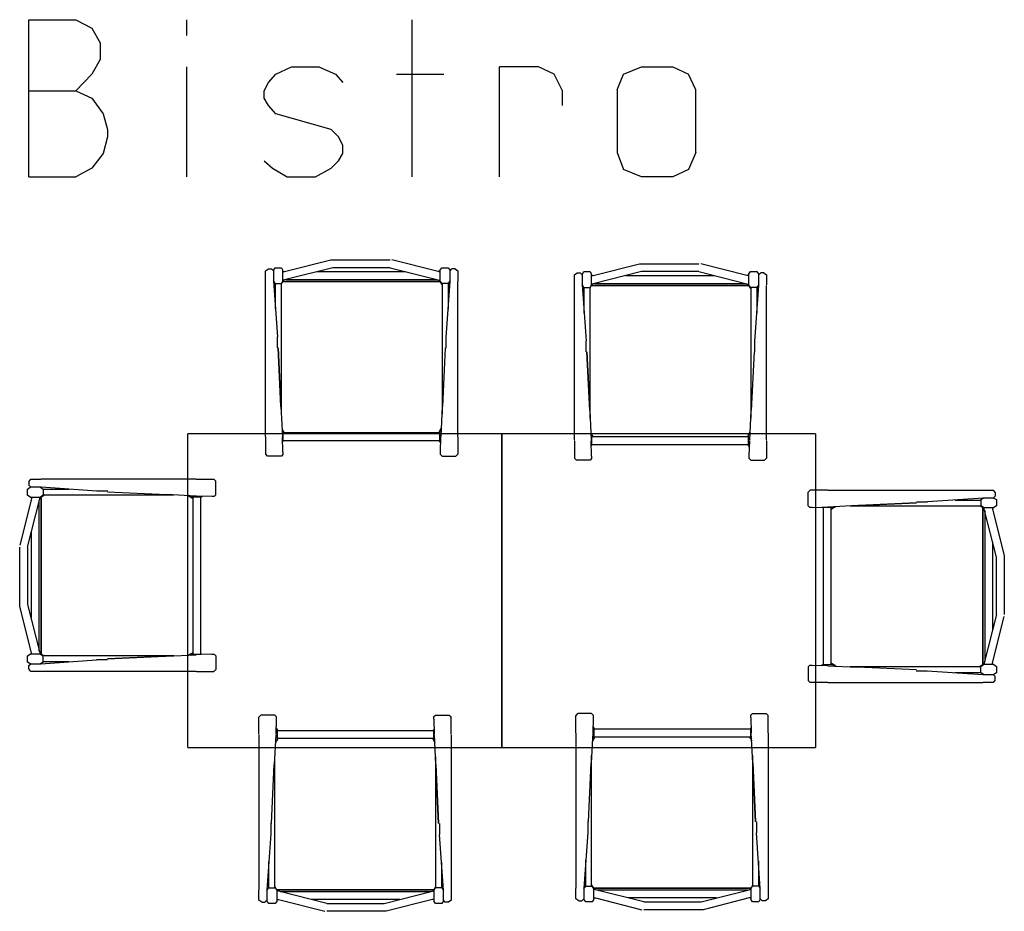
# Model space of a CAD drawing. Header units: millimetres. Extents: x 0 to 40100, y 0 to 29075.
# Tile 16 of 119: x 15646 to 18156, y 9756 to 12028. Entities that reach past the tile are written whole.
import ezdxf

# ---------------------------------------------------------------- set-up
doc = ezdxf.new("R2010")
doc.units = ezdxf.units.MM
doc.header["$MEASUREMENT"] = 0
doc.linetypes.add('AUSGEZOGEN', pattern=[0, 0])
doc.layers.get('0').update_dxf_attribs({"linetype": 'CONTINUOUS'})
doc.layers.add('ibmp_KT_Beschriftung', color=1, linetype='AUSGEZOGEN', true_color=0xff0000)
doc.layers.add('ibmp_KT_Holzmöbel', color=7, linetype='AUSGEZOGEN', true_color=0x804040)
doc.styles.get("Standard").update_dxf_attribs({"font": 'TXT.SHX'})

# ---------------------------------------------------------------- blocks, each defined once
blk = doc.blocks.new('BLOCK_00427')
at = {"layer": 'ibmp_KT_Holzmöbel', "color": 0, "linetype": 'AUSGEZOGEN', "true_color": 0x000000}
for p, q in [((16875.1, 10973.1), (16075.1, 10973.1)), ((16075.1, 10173.09), (16075.1, 10973.1)), ((16875.1, 10973.1), (16875.1, 10173.09)), ((16075.1, 10173.09), (16875.1, 10173.09))]:
    blk.add_line(p, q, dxfattribs=at)
at = {"color": 0, "true_color": 0x000000}
blk.add_attdef('', (0, 0), '', height=1, dxfattribs=at)
blk = doc.blocks.new('BLOCK_00428')
at = {"layer": 'ibmp_KT_Holzmöbel', "color": 0, "linetype": 'AUSGEZOGEN', "true_color": 0x000000}
for p, q in [((17675.1, 10973.1), (16875.1, 10973.1)), ((16875.1, 10173.09), (16875.1, 10973.1)), ((17675.1, 10973.1), (17675.1, 10173.09)), ((16875.1, 10173.09), (17675.1, 10173.09))]:
    blk.add_line(p, q, dxfattribs=at)
at = {"color": 0, "true_color": 0x000000}
blk.add_attdef('', (0, 0), '', height=1, dxfattribs=at)
blk = doc.blocks.new('BLOCK_00458')
at = {"layer": 'ibmp_KT_Holzmöbel', "color": 0, "linetype": 'AUSGEZOGEN', "true_color": 0x000000}
for p, q in [((16293.1, 11389.1), (16297.1, 11396.1)), ((16297.1, 11396.1), (16313.1, 11396.1)), ((16313.1, 11396.1), (16317.1, 11389.1)), ((16321.1, 11386.1), (16439.1, 11416.1)), ((16444.1, 11396.1), (16321.1, 11365.1)), ((16439.1, 11416.1), (16590.1, 11416.1)), ((16590.1, 11396.1), (16444.1, 11396.1)), ((16590.1, 11396.1), (16713.1, 11365.1)), ((16713.1, 11386.1), (16595.1, 11416.1)), ((16717.1, 11389.1), (16722.1, 11396.1)), ((16722.1, 11396.1), (16738.1, 11396.1)), ((16738.1, 11396.1), (16743.1, 11389.1)), ((16273.1, 11388.1), (16280.1, 11393.1)), ((16273.1, 10966.34), (16273.1, 11388.1)), ((16280.1, 11393.1), (16288.1, 11393.1)), ((16288.1, 11393.1), (16293.1, 11388.1)), ((16293.1, 11389.1), (16293.1, 11362.1)), ((16317.1, 11363.1), (16317.1, 11389.1)), ((16317.1, 11385.1), (16321.1, 11386.1)), ((16317.1, 11386.1), (16321.1, 11386.1)), ((16404.42, 11386.1), (16629.78, 11386.1)), ((16717.1, 11385.1), (16713.1, 11386.1)), ((16717.1, 11386.1), (16713.1, 11386.1)), ((16717.1, 11389.1), (16717.1, 11363.1)), ((16743.1, 11388.1), (16748.1, 11393.1)), ((16743.1, 11362.1), (16743.1, 11389.1)), ((16756.1, 11393.1), (16748.1, 11393.1)), ((16756.1, 11393.1), (16763.1, 11388.1)), ((16763.1, 11388.1), (16763.1, 11362.1)), ((16297.1, 11356.1), (16293.1, 11363.1)), ((16293.1, 11362.1), (16303.1, 11220.1)), ((16297.1, 11356.1), (16313.1, 11356.1)), ((16298.1, 11291.1), (16298.1, 11356.1)), ((16317.1, 11363.1), (16313.1, 11356.1)), ((16313.1, 11354.1), (16317.1, 11361.1)), ((16313.1, 11022.82), (16313.1, 11356.1)), ((16321.1, 11365.1), (16317.1, 11364.1)), ((16317.1, 11361.1), (16318.1, 11362.1)), ((16318.1, 11362.1), (16320.18, 11364.86)), ((16718.15, 11361.14), (16318.1, 11361.1)), ((16318.1, 11361.1), (16718.1, 11361.1)), ((16325.07, 11366.1), (16709.13, 11366.1)), ((16713.1, 11365.1), (16717.1, 11364.1)), ((16716.19, 11364.32), (16718.15, 11361.14)), ((16722.1, 11356.1), (16717.1, 11363.1)), ((16718.1, 11361.1), (16723.1, 11353.1)), ((16723.1, 11353.1), (16718.15, 11361.14)), ((16738.1, 11356.1), (16722.1, 11356.1)), ((16723.1, 11356.1), (16723.1, 11022.82)), ((16733.1, 11219.1), (16743.1, 11361.1)), ((16743.1, 11363.1), (16738.1, 11356.1)), ((16738.1, 11356.1), (16738.1, 11290.1)), ((16763.1, 10966.34), (16763.1, 11361.1)), ((16303.1, 11192.1), (16303.1, 11220.1)), ((16733.1, 11191.1), (16733.1, 11219.1)), ((16305.1, 11192.1), (16312.1, 11044.1)), ((16312.1, 11042.1), (16305.1, 11192.1)), ((16731.1, 11192.1), (16724.1, 11042.1)), ((16312.1, 11042.1), (16316.03, 10966.34)), ((16720.17, 10966.34), (16724.1, 11042.1)), ((16318.1, 10980.1), (16315.03, 10985.62)), ((16315.2, 10982.42), (16317.1, 10979.1)), ((16317.1, 10979.1), (16317.1, 10953.1)), ((16717.1, 10975.1), (16317.1, 10975.1)), ((16321.1, 10975.1), (16318.1, 10980.1)), ((16717.1, 10980.1), (16714.1, 10975.1)), ((16717.1, 10979.1), (16721.12, 10984.72)), ((16717.1, 10980.1), (16718.1, 10981.76)), ((16717.1, 10953.1), (16717.1, 10979.1)), ((16717.27, 10980.38), (16721.24, 10987)), ((16721.24, 10987), (16718.1, 10981.76)), ((16273.1, 10965.1), (16273.1, 10921.1)), ((16317.1, 10926.1), (16316.1, 10965.1)), ((16316.44, 10951.94), (16317.1, 10953.1)), ((16717.1, 10955.1), (16317.1, 10955.1)), ((16719.7, 10949.46), (16717.1, 10953.1)), ((16719.1, 10926.1), (16720.1, 10965.1)), ((16763.1, 10965.1), (16763.1, 10921.1)), ((16274.1, 10920.1), (16273.1, 10921.1)), ((16278.1, 10916.1), (16274.1, 10920.1)), ((16317.1, 10920.1), (16313.1, 10916.1)), ((16317.1, 10926.1), (16317.1, 10920.1)), ((16719.1, 10920.1), (16719.1, 10926.1)), ((16723.1, 10916.1), (16719.1, 10920.1)), ((16762.1, 10920.1), (16758.1, 10916.1)), ((16763.1, 10921.1), (16762.1, 10920.1)), ((16313.1, 10916.1), (16278.1, 10916.1)), ((16723.1, 10916.1), (16758.1, 10916.1))]:
    blk.add_line(p, q, dxfattribs=at)
at = {"color": 0, "true_color": 0x000000}
blk.add_attdef('', (0, 0), '', height=1, dxfattribs=at)
blk = doc.blocks.new('BLOCK_00459')
at = {"layer": 'ibmp_KT_Holzmöbel', "color": 0, "linetype": 'AUSGEZOGEN', "true_color": 0x000000}
for p, q in [((17108.1, 11376.1), (17226.1, 11406.1)), ((17226.1, 11406.1), (17377.1, 11406.1)), ((17500.1, 11376.1), (17382.1, 11406.1)), ((17060.1, 11378.1), (17067.1, 11383.1)), ((17060.1, 10956.34), (17060.1, 11378.1)), ((17067.1, 11383.1), (17075.1, 11383.1)), ((17075.1, 11383.1), (17080.1, 11378.1)), ((17080.1, 11379.1), (17084.1, 11386.1)), ((17080.1, 11379.1), (17080.1, 11352.1)), ((17084.1, 11386.1), (17100.1, 11386.1)), ((17100.1, 11386.1), (17104.1, 11379.1)), ((17104.1, 11353.1), (17104.1, 11379.1)), ((17104.1, 11375.1), (17108.1, 11376.1)), ((17104.1, 11376.1), (17108.1, 11376.1)), ((17231.1, 11386.1), (17108.1, 11355.1)), ((17191.42, 11376.1), (17416.78, 11376.1)), ((17377.1, 11386.1), (17231.1, 11386.1)), ((17377.1, 11386.1), (17500.1, 11355.1)), ((17504.1, 11375.1), (17500.1, 11376.1)), ((17504.1, 11376.1), (17500.1, 11376.1)), ((17504.1, 11379.1), (17509.1, 11386.1)), ((17504.1, 11379.1), (17504.1, 11353.1)), ((17509.1, 11386.1), (17525.1, 11386.1)), ((17525.1, 11386.1), (17530.1, 11379.1)), ((17530.1, 11378.1), (17535.1, 11383.1)), ((17530.1, 11352.1), (17530.1, 11379.1)), ((17543.1, 11383.1), (17535.1, 11383.1)), ((17543.1, 11383.1), (17550.1, 11378.1)), ((17550.1, 11378.1), (17550.1, 11352.1)), ((17084.1, 11346.1), (17080.1, 11353.1)), ((17080.1, 11352.1), (17090.1, 11210.1)), ((17084.1, 11346.1), (17100.1, 11346.1)), ((17085.1, 11281.1), (17085.1, 11346.1)), ((17104.1, 11353.1), (17100.1, 11346.1)), ((17100.1, 11344.1), (17104.1, 11351.1)), ((17100.1, 11012.82), (17100.1, 11346.1)), ((17108.1, 11355.1), (17104.1, 11354.1)), ((17104.1, 11351.1), (17105.1, 11352.1)), ((17105.1, 11352.1), (17107.18, 11354.86)), ((17505.15, 11351.14), (17105.1, 11351.1)), ((17105.1, 11351.1), (17505.1, 11351.1)), ((17112.07, 11356.1), (17496.13, 11356.1)), ((17500.1, 11355.1), (17504.1, 11354.1)), ((17503.19, 11354.32), (17505.15, 11351.14)), ((17509.1, 11346.1), (17504.1, 11353.1)), ((17505.1, 11351.1), (17510.1, 11343.1)), ((17510.1, 11343.1), (17505.15, 11351.14)), ((17525.1, 11346.1), (17509.1, 11346.1)), ((17510.1, 11346.1), (17510.1, 11012.82)), ((17520.1, 11209.1), (17530.1, 11351.1)), ((17530.1, 11353.1), (17525.1, 11346.1)), ((17525.1, 11346.1), (17525.1, 11280.1)), ((17550.1, 10956.34), (17550.1, 11351.1)), ((17090.1, 11182.1), (17090.1, 11210.1)), ((17520.1, 11181.1), (17520.1, 11209.1)), ((17092.1, 11182.1), (17099.1, 11034.1)), ((17099.1, 11032.1), (17092.1, 11182.1)), ((17518.1, 11182.1), (17511.1, 11032.1)), ((17099.1, 11032.1), (17103.03, 10956.34)), ((17507.17, 10956.34), (17511.1, 11032.1)), ((17105.1, 10970.1), (17102.03, 10975.62)), ((17102.2, 10972.42), (17104.1, 10969.1)), ((17104.1, 10969.1), (17104.1, 10943.1)), ((17108.1, 10965.1), (17105.1, 10970.1)), ((17504.1, 10970.1), (17501.1, 10965.1)), ((17504.1, 10969.1), (17508.12, 10974.72)), ((17504.1, 10970.1), (17505.1, 10971.76)), ((17504.1, 10943.1), (17504.1, 10969.1)), ((17504.27, 10970.38), (17508.24, 10977)), ((17508.24, 10977), (17505.1, 10971.76)), ((17060.1, 10955.1), (17060.1, 10911.1)), ((17104.1, 10916.1), (17103.1, 10955.1)), ((17504.1, 10965.1), (17104.1, 10965.1)), ((17504.1, 10945.1), (17104.1, 10945.1)), ((17506.1, 10916.1), (17507.1, 10955.1)), ((17550.1, 10955.1), (17550.1, 10911.1)), ((17103.44, 10941.94), (17104.1, 10943.1)), ((17506.7, 10939.46), (17504.1, 10943.1)), ((17061.1, 10910.1), (17060.1, 10911.1)), ((17065.1, 10906.1), (17061.1, 10910.1)), ((17100.1, 10906.1), (17065.1, 10906.1)), ((17104.1, 10910.1), (17100.1, 10906.1)), ((17104.1, 10916.1), (17104.1, 10910.1)), ((17506.1, 10910.1), (17506.1, 10916.1)), ((17510.1, 10906.1), (17506.1, 10910.1)), ((17510.1, 10906.1), (17545.1, 10906.1)), ((17549.1, 10910.1), (17545.1, 10906.1)), ((17550.1, 10911.1), (17549.1, 10910.1))]:
    blk.add_line(p, q, dxfattribs=at)
at = {"color": 0, "true_color": 0x000000}
blk.add_attdef('', (0, 0), '', height=1, dxfattribs=at)
blk = doc.blocks.new('BLOCK_00461')
at = {"layer": 'ibmp_KT_Holzmöbel', "color": 0, "linetype": 'AUSGEZOGEN', "true_color": 0x000000}
for p, q in [((15669.1, 10850.1), (15674.1, 10857.1)), ((15669.1, 10850.1), (15669.1, 10842.1)), ((15674.1, 10857.1), (15700.1, 10857.1)), ((16095.85, 10857.1), (15701.1, 10857.1)), ((16097.1, 10857.1), (16141.1, 10857.1)), ((16141.1, 10857.1), (16142.1, 10856.1)), ((16142.1, 10856.1), (16146.1, 10852.1)), ((16146.1, 10817.1), (16146.1, 10852.1)), ((15666.1, 10832.1), (15673.1, 10837.1)), ((15666.1, 10816.1), (15666.1, 10832.1)), ((15674.1, 10837.1), (15669.1, 10842.1)), ((15700.1, 10837.1), (15673.1, 10837.1)), ((15699.1, 10837.1), (15706.1, 10832.1)), ((15843.1, 10827.1), (15701.1, 10837.1)), ((15706.1, 10832.1), (15706.1, 10816.1)), ((15706.1, 10832.1), (15772.1, 10832.1)), ((15871.1, 10827.1), (15843.1, 10827.1)), ((15870.1, 10825.1), (16020.1, 10818.1)), ((16095.85, 10814.16), (16020.1, 10818.1)), ((15676.1, 10807.1), (15646.1, 10689.1)), ((15673.1, 10811.1), (15666.1, 10816.1)), ((15666.1, 10684.1), (15697.1, 10807.1)), ((15673.1, 10811.1), (15699.1, 10811.1)), ((15677.1, 10811.1), (15676.1, 10807.1)), ((15676.1, 10811.1), (15676.1, 10807.1)), ((15696.1, 10419.06), (15696.1, 10803.12)), ((15697.1, 10807.1), (15698.1, 10811.1)), ((15697.87, 10810.18), (15701.05, 10812.14)), ((15706.1, 10816.1), (15699.1, 10811.1)), ((15709.1, 10817.1), (15701.05, 10812.14)), ((15701.05, 10812.14), (15701.1, 10412.09)), ((15701.1, 10812.1), (15709.1, 10817.1)), ((15701.1, 10412.09), (15701.1, 10812.1)), ((15706.1, 10817.1), (16039.38, 10817.1)), ((16075.2, 10815.24), (16080.43, 10812.1)), ((16081.81, 10811.26), (16075.2, 10815.24)), ((16083.1, 10811.1), (16077.47, 10815.12)), ((16082.1, 10811.1), (16080.43, 10812.1)), ((16082.1, 10811.1), (16087.1, 10808.1)), ((16109.1, 10811.1), (16083.1, 10811.1)), ((16087.1, 10811.1), (16087.1, 10411.09)), ((16136.1, 10813.1), (16097.1, 10814.1)), ((16107.1, 10811.1), (16107.1, 10411.09)), ((16112.74, 10813.7), (16109.1, 10811.1)), ((16142.1, 10813.1), (16136.1, 10813.1)), ((16146.1, 10817.1), (16142.1, 10813.1)), ((15676.1, 10498.42), (15676.1, 10723.78)), ((15646.1, 10533.1), (15646.1, 10684.1)), ((15666.1, 10684.1), (15666.1, 10538.1)), ((15676.1, 10415.09), (15646.1, 10533.1)), ((15666.1, 10538.1), (15697.1, 10415.09)), ((15666.1, 10407.09), (15673.1, 10411.09)), ((15666.1, 10391.09), (15666.1, 10407.09)), ((15699.1, 10411.09), (15673.1, 10411.09)), ((15677.1, 10411.09), (15676.1, 10415.09)), ((15676.1, 10411.09), (15676.1, 10415.09)), ((15697.1, 10415.09), (15698.1, 10411.09)), ((15700.1, 10412.09), (15697.33, 10414.17)), ((15699.1, 10411.09), (15706.1, 10407.09)), ((15701.1, 10411.09), (15700.1, 10412.09)), ((15700.1, 10387.09), (15842.1, 10397.09)), ((15708.1, 10407.09), (15701.1, 10411.09)), ((16039.38, 10407.09), (15706.1, 10407.09)), ((15706.1, 10391.09), (15706.1, 10407.09)), ((15771.1, 10392.09), (15706.1, 10392.09)), ((15870.1, 10397.09), (15842.1, 10397.09)), ((15870.1, 10399.09), (16018.1, 10406.09)), ((16020.1, 10406.09), (15870.1, 10399.09)), ((16020.1, 10406.09), (16095.86, 10410.02)), ((16082.1, 10412.09), (16076.57, 10409.02)), ((16079.77, 10409.2), (16083.1, 10411.09)), ((16087.1, 10415.09), (16082.1, 10412.09)), ((16083.1, 10411.09), (16109.1, 10411.09)), ((16136.1, 10411.09), (16097.1, 10410.09)), ((16110.26, 10410.44), (16109.1, 10411.09)), ((16136.1, 10411.09), (16142.1, 10411.09)), ((16142.1, 10411.09), (16146.1, 10407.09)), ((16146.1, 10407.09), (16146.1, 10372.09)), ((15673.1, 10387.09), (15666.1, 10391.09)), ((15669.1, 10382.09), (15674.1, 10387.09)), ((15669.1, 10374.09), (15669.1, 10382.09)), ((15674.1, 10367.09), (15669.1, 10374.09)), ((15673.1, 10387.09), (15700.1, 10387.09)), ((16095.86, 10367.09), (15674.1, 10367.09)), ((15706.1, 10391.09), (15699.1, 10387.09)), ((16097.1, 10367.09), (16141.1, 10367.09)), ((16142.1, 10368.09), (16141.1, 10367.09)), ((16146.1, 10372.09), (16142.1, 10368.09))]:
    blk.add_line(p, q, dxfattribs=at)
at = {"color": 0, "true_color": 0x000000}
blk.add_attdef('', (0, 0), '', height=1, dxfattribs=at)
blk = doc.blocks.new('BLOCK_00465')
at = {"layer": 'ibmp_KT_Holzmöbel', "color": 0, "linetype": 'AUSGEZOGEN', "true_color": 0x000000}
for p, q in [((17656.1, 10824.1), (17660.1, 10828.1)), ((17656.1, 10789.1), (17656.1, 10824.1)), ((17660.1, 10828.1), (17661.1, 10829.1)), ((17705.1, 10829.1), (17661.1, 10829.1)), ((17706.34, 10829.1), (18128.1, 10829.1)), ((18128.1, 10829.1), (18133.1, 10822.1)), ((18133.1, 10822.1), (18133.1, 10814.1)), ((17782.1, 10790.1), (17932.1, 10797.1)), ((17932.1, 10797.1), (17784.1, 10790.1)), ((17932.1, 10799.1), (17960.1, 10799.1)), ((18102.1, 10809.1), (17960.1, 10799.1)), ((18031.1, 10804.1), (18096.1, 10804.1)), ((18096.1, 10805.1), (18103.1, 10809.1)), ((18096.1, 10805.1), (18096.1, 10789.1)), ((18129.1, 10809.1), (18102.1, 10809.1)), ((18133.1, 10814.1), (18128.1, 10809.1)), ((18129.1, 10809.1), (18136.1, 10805.1)), ((18136.1, 10805.1), (18136.1, 10789.1)), ((17660.1, 10785.1), (17656.1, 10789.1)), ((17666.1, 10785.1), (17660.1, 10785.1)), ((17666.1, 10785.1), (17705.1, 10786.1)), ((17693.1, 10785.1), (17691.94, 10785.76)), ((17719.1, 10785.1), (17693.1, 10785.1)), ((17695.1, 10385.09), (17695.1, 10785.1)), ((17782.1, 10790.1), (17706.34, 10786.16)), ((17715.1, 10385.09), (17715.1, 10785.1)), ((17715.1, 10781.1), (17720.1, 10784.1)), ((17722.43, 10787), (17719.1, 10785.1)), ((17720.1, 10784.1), (17725.63, 10787.16)), ((17762.82, 10789.1), (18096.1, 10789.1)), ((18094.1, 10789.1), (18101.1, 10785.1)), ((18103.1, 10785.1), (18096.1, 10789.1)), ((18101.1, 10785.1), (18102.1, 10784.1)), ((18101.15, 10384.04), (18101.1, 10784.1)), ((18101.1, 10784.1), (18101.1, 10384.09)), ((18102.1, 10784.1), (18104.87, 10782.02)), ((18103.1, 10785.1), (18129.1, 10785.1)), ((18105.1, 10781.1), (18104.1, 10785.1)), ((18136.1, 10658.1), (18105.1, 10781.1)), ((18106.1, 10777.12), (18106.1, 10393.06)), ((18125.1, 10785.1), (18126.1, 10781.1)), ((18126.1, 10785.1), (18126.1, 10781.1)), ((18126.1, 10781.1), (18156.1, 10663.1)), ((18136.1, 10789.1), (18129.1, 10785.1)), ((18126.1, 10697.78), (18126.1, 10472.42)), ((18136.1, 10512.1), (18136.1, 10658.1)), ((18156.1, 10663.1), (18156.1, 10512.1)), ((18136.1, 10512.1), (18105.1, 10389.09)), ((18126.1, 10389.09), (18156.1, 10507.1)), ((17656.1, 10379.09), (17660.1, 10383.09)), ((17656.1, 10379.09), (17656.1, 10344.09)), ((17660.1, 10383.09), (17666.1, 10383.09)), ((17666.1, 10383.09), (17705.1, 10382.09)), ((17689.46, 10382.5), (17693.1, 10385.09)), ((17693.1, 10385.09), (17719.1, 10385.09)), ((17706.35, 10382.02), (17782.1, 10378.09)), ((17720.1, 10385.09), (17715.1, 10388.09)), ((17719.1, 10385.09), (17724.73, 10381.08)), ((17720.1, 10385.09), (17721.77, 10384.09)), ((17720.39, 10384.92), (17727, 10380.96)), ((17727, 10380.96), (17721.77, 10384.09)), ((18096.1, 10379.09), (17762.82, 10379.09)), ((17932.1, 10371.09), (17782.1, 10378.09)), ((17931.1, 10369.09), (17959.1, 10369.09)), ((17959.1, 10369.09), (18101.1, 10359.09)), ((18101.1, 10384.09), (18093.1, 10379.09)), ((18093.1, 10379.09), (18101.15, 10384.04)), ((18096.1, 10380.09), (18103.1, 10385.09)), ((18096.1, 10364.09), (18096.1, 10380.09)), ((18104.33, 10386), (18101.15, 10384.04)), ((18129.1, 10385.09), (18103.1, 10385.09)), ((18105.1, 10389.09), (18104.1, 10385.09)), ((18125.1, 10385.09), (18126.1, 10389.09)), ((18126.1, 10385.09), (18126.1, 10389.09)), ((18129.1, 10385.09), (18136.1, 10380.09)), ((18136.1, 10380.09), (18136.1, 10364.09)), ((17660.1, 10340.09), (17656.1, 10344.09)), ((18096.1, 10364.09), (18030.1, 10364.09)), ((18103.1, 10359.09), (18096.1, 10364.09)), ((18102.1, 10359.09), (18129.1, 10359.09)), ((18128.1, 10359.09), (18133.1, 10354.09)), ((18133.1, 10346.09), (18128.1, 10339.09)), ((18136.1, 10364.09), (18129.1, 10359.09)), ((18133.1, 10346.09), (18133.1, 10354.09)), ((17661.1, 10339.09), (17660.1, 10340.09)), ((17705.1, 10339.09), (17661.1, 10339.09)), ((17706.35, 10339.09), (18101.1, 10339.09)), ((18128.1, 10339.09), (18102.1, 10339.09))]:
    blk.add_line(p, q, dxfattribs=at)
at = {"color": 0, "true_color": 0x000000}
blk.add_attdef('', (0, 0), '', height=1, dxfattribs=at)
blk = doc.blocks.new('BLOCK_00468')
at = {"layer": 'ibmp_KT_Holzmöbel', "color": 0, "linetype": 'AUSGEZOGEN', "true_color": 0x000000}
for p, q in [((17064.1, 10255.09), (17065.1, 10256.09)), ((17064.1, 10211.09), (17064.1, 10255.09)), ((17065.1, 10256.09), (17069.1, 10260.09)), ((17104.1, 10260.09), (17069.1, 10260.09)), ((17104.1, 10260.09), (17108.1, 10256.09)), ((17108.1, 10250.09), (17107.1, 10211.09)), ((17108.1, 10256.09), (17108.1, 10250.09)), ((17510.1, 10256.09), (17514.1, 10260.09)), ((17510.1, 10250.09), (17510.1, 10256.09)), ((17510.1, 10250.09), (17511.1, 10211.09)), ((17514.1, 10260.09), (17549.1, 10260.09)), ((17549.1, 10260.09), (17553.1, 10256.09)), ((17553.1, 10256.09), (17554.1, 10255.09)), ((17554.1, 10211.09), (17554.1, 10255.09)), ((17107.5, 10226.74), (17110.1, 10223.09)), ((17110.1, 10223.09), (17110.1, 10197.09)), ((17110.1, 10221.09), (17510.1, 10221.09)), ((17510.1, 10223.09), (17510.76, 10224.25)), ((17510.1, 10197.09), (17510.1, 10223.09)), ((17064.1, 10209.84), (17064.1, 9815.09)), ((17107.03, 10209.84), (17103.1, 10134.09)), ((17109.93, 10195.8), (17105.96, 10189.2)), ((17105.96, 10189.2), (17109.1, 10194.42)), ((17110.1, 10197.09), (17106.08, 10191.46)), ((17110.1, 10196.09), (17109.1, 10194.42)), ((17110.1, 10201.09), (17510.1, 10201.09)), ((17110.1, 10196.09), (17113.1, 10201.09)), ((17506.1, 10201.09), (17509.1, 10196.09)), ((17509.1, 10196.09), (17512.17, 10190.56)), ((17512, 10193.76), (17510.1, 10197.09)), ((17515.1, 10134.09), (17511.17, 10209.86)), ((17554.1, 10209.86), (17554.1, 9788.09)), ((17104.1, 9820.09), (17104.1, 10153.38)), ((17514.1, 10153.38), (17514.1, 9820.09)), ((17096.1, 9984.09), (17103.1, 10134.09)), ((17515.1, 10134.09), (17522.1, 9984.09)), ((17522.1, 9984.09), (17515.1, 10132.09)), ((17094.1, 9985.09), (17094.1, 9957.09)), ((17524.1, 9984.09), (17524.1, 9956.09)), ((17094.1, 9957.09), (17084.1, 9815.09)), ((17534.1, 9814.09), (17524.1, 9956.09)), ((17089.1, 9820.09), (17089.1, 9886.09)), ((17529.1, 9885.09), (17529.1, 9820.09)), ((17084.1, 9813.09), (17089.1, 9820.09)), ((17089.1, 9820.09), (17105.1, 9820.09)), ((17109.1, 9815.09), (17104.1, 9823.09)), ((17104.1, 9823.09), (17109.05, 9815.04)), ((17105.1, 9820.09), (17110.1, 9813.09)), ((17109.05, 9815.04), (17509.1, 9815.09)), ((17111.01, 9811.86), (17109.05, 9815.04)), ((17509.1, 9815.09), (17109.1, 9815.09)), ((17510.1, 9815.09), (17509.1, 9814.09)), ((17514.1, 9822.09), (17510.1, 9815.09)), ((17510.1, 9813.09), (17514.1, 9820.09)), ((17530.1, 9820.09), (17514.1, 9820.09)), ((17530.1, 9820.09), (17534.1, 9813.09)), ((17064.1, 9788.09), (17064.1, 9814.09)), ((17084.1, 9814.09), (17084.1, 9787.09)), ((17110.1, 9787.09), (17110.1, 9813.09)), ((17114.1, 9811.09), (17110.1, 9812.09)), ((17110.1, 9791.09), (17114.1, 9790.09)), ((17110.1, 9790.09), (17114.1, 9790.09)), ((17237.1, 9780.09), (17114.1, 9811.09)), ((17114.1, 9790.09), (17232.1, 9760.09)), ((17502.13, 9810.09), (17118.07, 9810.09)), ((17422.78, 9790.09), (17197.42, 9790.09)), ((17383.1, 9780.09), (17506.1, 9811.09)), ((17506.1, 9790.09), (17388.1, 9760.09)), ((17506.1, 9811.09), (17510.1, 9812.09)), ((17510.1, 9791.09), (17506.1, 9790.09)), ((17510.1, 9790.09), (17506.1, 9790.09)), ((17509.1, 9814.09), (17507.02, 9811.33)), ((17510.1, 9813.09), (17510.1, 9787.09)), ((17534.1, 9787.09), (17534.1, 9814.09)), ((17071.1, 9783.09), (17064.1, 9788.09)), ((17071.1, 9783.09), (17079.1, 9783.09)), ((17084.1, 9788.09), (17079.1, 9783.09)), ((17089.1, 9780.09), (17084.1, 9787.09)), ((17105.1, 9780.09), (17089.1, 9780.09)), ((17110.1, 9787.09), (17105.1, 9780.09)), ((17237.1, 9780.09), (17383.1, 9780.09)), ((17514.1, 9780.09), (17510.1, 9787.09)), ((17530.1, 9780.09), (17514.1, 9780.09)), ((17534.1, 9787.09), (17530.1, 9780.09)), ((17539.1, 9783.09), (17534.1, 9788.09)), ((17547.1, 9783.09), (17539.1, 9783.09)), ((17554.1, 9788.09), (17547.1, 9783.09)), ((17388.1, 9760.09), (17237.1, 9760.09))]:
    blk.add_line(p, q, dxfattribs=at)
at = {"color": 0, "true_color": 0x000000}
blk.add_attdef('', (0, 0), '', height=1, dxfattribs=at)
blk = doc.blocks.new('BLOCK_00469')
at = {"layer": 'ibmp_KT_Holzmöbel', "color": 0, "linetype": 'AUSGEZOGEN', "true_color": 0x000000}
for p, q in [((16256.1, 10251.09), (16257.1, 10252.09)), ((16256.1, 10207.09), (16256.1, 10251.09)), ((16257.1, 10252.09), (16261.1, 10256.09)), ((16296.1, 10256.09), (16261.1, 10256.09)), ((16296.1, 10256.09), (16300.1, 10252.09)), ((16300.1, 10246.09), (16299.1, 10207.09)), ((16300.1, 10252.09), (16300.1, 10246.09)), ((16702.1, 10252.09), (16706.1, 10256.09)), ((16702.1, 10246.09), (16702.1, 10252.09)), ((16702.1, 10246.09), (16703.1, 10207.09)), ((16706.1, 10256.09), (16741.1, 10256.09)), ((16741.1, 10256.09), (16745.1, 10252.09)), ((16745.1, 10252.09), (16746.1, 10251.09)), ((16746.1, 10207.09), (16746.1, 10251.09)), ((16299.5, 10222.74), (16302.1, 10219.09)), ((16302.1, 10219.09), (16302.1, 10193.09)), ((16302.1, 10217.09), (16702.1, 10217.09)), ((16702.1, 10219.09), (16702.76, 10220.25)), ((16702.1, 10193.09), (16702.1, 10219.09)), ((16256.1, 10205.84), (16256.1, 9811.09)), ((16299.03, 10205.84), (16295.1, 10130.09)), ((16301.93, 10191.8), (16297.96, 10185.2)), ((16302.1, 10193.09), (16298.08, 10187.46)), ((16302.1, 10192.09), (16301.1, 10190.42)), ((16302.1, 10197.09), (16702.1, 10197.09)), ((16302.1, 10192.09), (16305.1, 10197.09)), ((16698.1, 10197.09), (16701.1, 10192.09)), ((16701.1, 10192.09), (16704.17, 10186.56)), ((16704, 10189.76), (16702.1, 10193.09)), ((16707.1, 10130.09), (16703.17, 10205.86)), ((16746.1, 10205.86), (16746.1, 9784.09)), ((16297.96, 10185.2), (16301.1, 10190.42)), ((16296.1, 9816.09), (16296.1, 10149.38)), ((16706.1, 10149.38), (16706.1, 9816.09)), ((16288.1, 9980.09), (16295.1, 10130.09)), ((16707.1, 10130.09), (16714.1, 9980.09)), ((16714.1, 9980.09), (16707.1, 10128.09)), ((16286.1, 9981.09), (16286.1, 9953.09)), ((16716.1, 9980.09), (16716.1, 9952.09)), ((16286.1, 9953.09), (16276.1, 9811.09)), ((16726.1, 9810.09), (16716.1, 9952.09)), ((16281.1, 9816.09), (16281.1, 9882.09)), ((16721.1, 9881.09), (16721.1, 9816.09)), ((16276.1, 9809.09), (16281.1, 9816.09)), ((16281.1, 9816.09), (16297.1, 9816.09)), ((16301.1, 9811.09), (16296.1, 9819.09)), ((16296.1, 9819.09), (16301.05, 9811.04)), ((16297.1, 9816.09), (16302.1, 9809.09)), ((16706.1, 9818.09), (16702.1, 9811.09)), ((16702.1, 9809.09), (16706.1, 9816.09)), ((16722.1, 9816.09), (16706.1, 9816.09)), ((16722.1, 9816.09), (16726.1, 9809.09)), ((16256.1, 9784.09), (16256.1, 9810.09)), ((16276.1, 9810.09), (16276.1, 9783.09)), ((16301.05, 9811.04), (16701.1, 9811.09)), ((16303.01, 9807.86), (16301.05, 9811.04)), ((16701.1, 9811.09), (16301.1, 9811.09)), ((16302.1, 9783.09), (16302.1, 9809.09)), ((16306.1, 9807.09), (16302.1, 9808.09)), ((16429.1, 9776.09), (16306.1, 9807.09)), ((16694.13, 9806.09), (16310.07, 9806.09)), ((16575.1, 9776.09), (16698.1, 9807.09)), ((16698.1, 9807.09), (16702.1, 9808.09)), ((16701.1, 9810.09), (16699.02, 9807.33)), ((16702.1, 9811.09), (16701.1, 9810.09)), ((16702.1, 9809.09), (16702.1, 9783.09)), ((16726.1, 9783.09), (16726.1, 9810.09)), ((16263.1, 9779.09), (16256.1, 9784.09)), ((16263.1, 9779.09), (16271.1, 9779.09)), ((16276.1, 9784.09), (16271.1, 9779.09)), ((16281.1, 9776.09), (16276.1, 9783.09)), ((16297.1, 9776.09), (16281.1, 9776.09)), ((16302.1, 9783.09), (16297.1, 9776.09)), ((16302.1, 9787.09), (16306.1, 9786.09)), ((16302.1, 9786.09), (16306.1, 9786.09)), ((16306.1, 9786.09), (16424.1, 9756.09)), ((16614.78, 9786.09), (16389.42, 9786.09)), ((16429.1, 9776.09), (16575.1, 9776.09)), ((16698.1, 9786.09), (16580.1, 9756.09)), ((16702.1, 9787.09), (16698.1, 9786.09)), ((16702.1, 9786.09), (16698.1, 9786.09)), ((16706.1, 9776.09), (16702.1, 9783.09)), ((16722.1, 9776.09), (16706.1, 9776.09)), ((16726.1, 9783.09), (16722.1, 9776.09)), ((16731.1, 9779.09), (16726.1, 9784.09)), ((16739.1, 9779.09), (16731.1, 9779.09)), ((16746.1, 9784.09), (16739.1, 9779.09)), ((16580.1, 9756.09), (16429.1, 9756.09))]:
    blk.add_line(p, q, dxfattribs=at)
at = {"color": 0, "true_color": 0x000000}
blk.add_attdef('', (0, 0), '', height=1, dxfattribs=at)
blk = doc.blocks.new('BLOCK_00496')
at = {"layer": 'ibmp_KT_Beschriftung', "color": 0, "linetype": 'AUSGEZOGEN', "true_color": 0x000000}
for p, q in [((15669.6, 12028.1), (15789.6, 12028.1)), ((15669.6, 11628.1), (15669.6, 12028.1)), ((15789.6, 12028.1), (15829.6, 12006.76)), ((16070.93, 12028.1), (16070.93, 11988.1)), ((16646.93, 11628.1), (16646.93, 12028.1)), ((15829.6, 12006.76), (15850.93, 11969.43)), ((15850.93, 11969.43), (15850.93, 11926.76)), ((15850.93, 11926.76), (15829.6, 11889.43)), ((16070.93, 11908.1), (16070.93, 11628.1)), ((16298.93, 11889.43), (16338.93, 11908.1)), ((16338.93, 11908.1), (16408.27, 11908.1)), ((16408.27, 11908.1), (16450.93, 11889.43)), ((16869.6, 11628.1), (16869.6, 11908.1)), ((16968.27, 11908.1), (16869.6, 11908.1)), ((17008.27, 11889.43), (16968.27, 11908.1)), ((17185.6, 11889.43), (17230.93, 11908.1)), ((17230.93, 11908.1), (17310.93, 11908.1)), ((17310.93, 11908.1), (17350.93, 11889.43)), ((15829.6, 11889.43), (15789.6, 11846.76)), ((16280.27, 11868.1), (16298.93, 11889.43)), ((16450.93, 11889.43), (16469.6, 11868.1)), ((16606.93, 11889.43), (16726.93, 11889.43)), ((17029.6, 11846.76), (17008.27, 11889.43)), ((17169.6, 11849.43), (17185.6, 11889.43)), ((17369.6, 11849.43), (17350.93, 11889.43)), ((16269.6, 11846.76), (16280.27, 11868.1)), ((17169.6, 11849.43), (17169.6, 11689.43)), ((17369.6, 11689.43), (17369.6, 11849.43)), ((15669.6, 11846.76), (15789.6, 11846.76)), ((15789.6, 11846.76), (15829.6, 11828.1)), ((15829.6, 11828.1), (15858.93, 11788.1)), ((16269.6, 11828.1), (16269.6, 11846.76)), ((16280.27, 11809.43), (16269.6, 11828.1)), ((17029.6, 11809.43), (17029.6, 11846.76)), ((16298.93, 11788.1), (16280.27, 11809.43)), ((15858.93, 11788.1), (15869.6, 11748.1)), ((16440.27, 11748.1), (16298.93, 11788.1)), ((15869.6, 11748.1), (15869.6, 11729.43)), ((16458.93, 11729.43), (16440.27, 11748.1)), ((15869.6, 11729.43), (15858.93, 11686.76)), ((16469.6, 11708.1), (16458.93, 11729.43)), ((16469.6, 11686.76), (16469.6, 11708.1)), ((15858.93, 11686.76), (15829.6, 11649.43)), ((16458.93, 11668.1), (16469.6, 11686.76)), ((17169.6, 11689.43), (17185.6, 11646.76)), ((17369.6, 11689.43), (17350.93, 11646.76)), ((15829.6, 11649.43), (15789.6, 11628.1)), ((16269.6, 11668.1), (16290.93, 11649.43)), ((16290.93, 11649.43), (16328.27, 11628.1)), ((16400.27, 11628.1), (16440.27, 11649.43)), ((16440.27, 11649.43), (16458.93, 11668.1)), ((17230.93, 11628.1), (17185.6, 11646.76)), ((17350.93, 11646.76), (17310.93, 11628.1)), ((15669.6, 11628.1), (15789.6, 11628.1)), ((16328.27, 11628.1), (16400.27, 11628.1)), ((17310.93, 11628.1), (17230.93, 11628.1))]:
    blk.add_line(p, q, dxfattribs=at)
at = {"color": 0, "true_color": 0x000000}
blk.add_attdef('', (0, 0), '', height=1, dxfattribs=at)

msp = doc.modelspace()

# ---------------------------------------------------------------- block references
at = {"layer": 'ibmp_KT_Beschriftung', "color": 0, "true_color": 0x000000}
msp.add_blockref('BLOCK_00496', (0, 0), dxfattribs=at)
at = {"layer": 'ibmp_KT_Holzmöbel', "color": 0, "true_color": 0x000000}
for name in ['BLOCK_00458', 'BLOCK_00459', 'BLOCK_00427', 'BLOCK_00428', 'BLOCK_00461', 'BLOCK_00465', 'BLOCK_00469', 'BLOCK_00468']:
    msp.add_blockref(name, (0, 0), dxfattribs=at)

doc.saveas('drawing.dxf')
